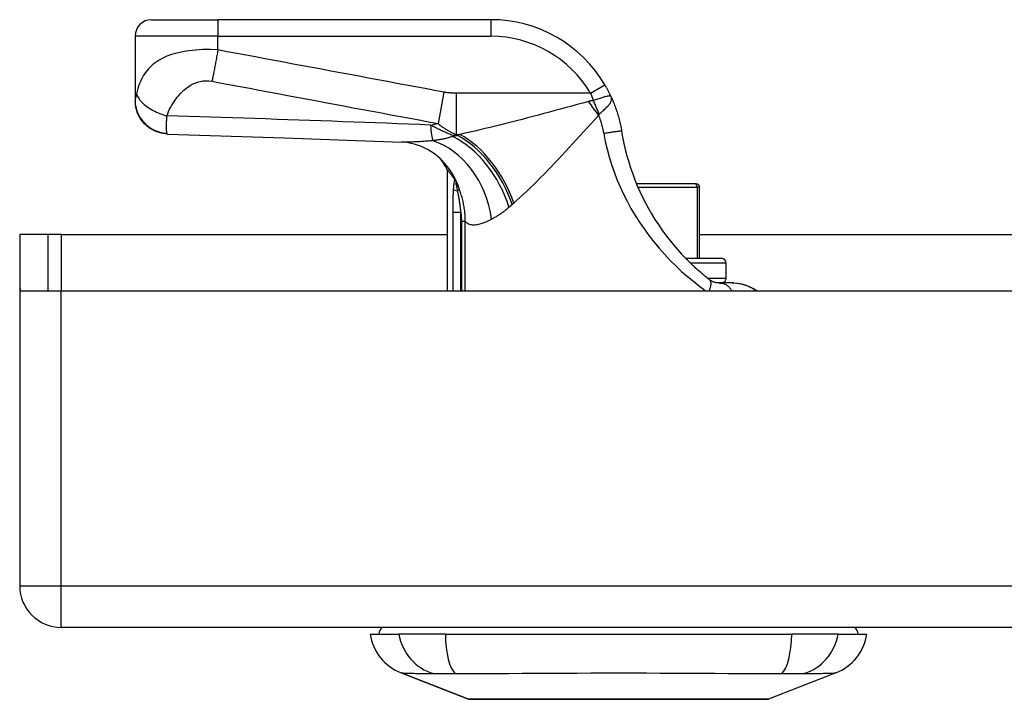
# Model space of a CAD drawing. Header units: inches. Extents: x 12 to 399, y 35 to 188.
# Tile 7 of 193: x 54.16 to 56.5, y 35.42 to 37.04. Entities that reach past the tile are written whole.
import ezdxf

# ---------------------------------------------------------------- set-up
doc = ezdxf.new("R2010")
doc.units = ezdxf.units.IN
doc.header["$MEASUREMENT"] = 0
doc.layers.add('Visible Edges(ANSI)', color=7, linetype='Continuous', lineweight=25)
doc.layers.add('Visible Tangent Edges(ANSI)', color=7, linetype='Continuous', lineweight=25)

msp = doc.modelspace()

# ---------------------------------------------------------------- linework, layer by layer
at = {"layer": 'Visible Edges(ANSI)'}
for p, q in [((54.4721, 37.0355), (54.6296, 37.0355)), ((55.2786, 37.0355), (54.6296, 37.0355)), ((54.4327, 36.9962), (54.4327, 36.8441)), ((54.4327, 36.8441), (54.4327, 36.8429)), ((55.1752, 36.6789), (55.1752, 36.3907)), ((55.1926, 36.6562), (55.1931, 36.6555)), ((55.7653, 36.6455), (55.6251, 36.6455)), ((55.7653, 36.6455), (55.7673, 36.6455)), ((55.7751, 36.4683), (55.7751, 36.6376)), ((54.2263, 36.5247), (54.1583, 36.5247)), ((54.1583, 36.5247), (54.1583, 36.4077)), ((54.2573, 36.5247), (54.2263, 36.5247)), ((54.2263, 36.3907), (54.2263, 36.5247)), ((54.2573, 36.5247), (55.1752, 36.5247)), ((55.7751, 36.5247), (57.2959, 36.5247)), ((55.7417, 36.4683), (55.8264, 36.4683)), ((55.8382, 36.4211), (55.8382, 36.4565)), ((55.8529, 36.4096), (55.822, 36.4096)), ((55.8557, 36.4096), (55.8529, 36.4096)), ((54.1583, 36.4077), (54.1583, 35.6897)), ((54.1598, 36.3907), (54.2573, 36.3907)), ((54.2573, 36.3907), (56.8153, 36.3907)), ((95.8623, 35.5907), (54.2573, 35.5907)), ((54.9918, 35.5749), (55.0598, 35.5749)), ((55.1706, 35.5749), (55.0598, 35.5749)), ((55.1706, 35.5749), (55.9941, 35.5749)), ((56.1048, 35.5749), (55.9941, 35.5749)), ((56.1048, 35.5749), (56.1729, 35.5749)), ((55.2254, 35.4204), (55.0657, 35.4825)), ((56.0989, 35.4825), (55.9392, 35.4204))]:
    msp.add_line(p, q, dxfattribs=at)
at = {"layer": 'Visible Edges(ANSI)', "flags": 128}
for points in [[(55.5648, 36.852), (55.5643, 36.8532), (55.5637, 36.8544), (55.5632, 36.8556), (55.5626, 36.8568), (55.562, 36.858), (55.5614, 36.8592), (55.5608, 36.8604), (55.5602, 36.8616), (55.5596, 36.8629), (55.559, 36.8641), (55.5584, 36.8653), (55.5578, 36.8665), (55.5571, 36.8677), (55.5565, 36.8689), (55.5558, 36.8701), (55.5552, 36.8713), (55.5545, 36.8725), (55.5539, 36.8737), (55.5532, 36.8749), (55.5525, 36.8761), (55.5518, 36.8773), (55.5512, 36.8785), (55.5505, 36.8796), (55.5498, 36.8808)], [(54.5099, 36.7636), (54.4947, 36.7655), (54.4802, 36.7702), (54.4668, 36.7777), (54.4552, 36.7876), (54.4456, 36.7995), (54.4385, 36.8131), (54.4342, 36.8277), (54.4327, 36.8429)], [(55.5648, 36.852), (55.5663, 36.8488), (55.5677, 36.8456), (55.5691, 36.8423), (55.5705, 36.839), (55.5718, 36.8357), (55.5731, 36.8324), (55.5743, 36.8291), (55.5755, 36.8257), (55.5767, 36.8224), (55.5778, 36.819), (55.5789, 36.8156), (55.58, 36.8122), (55.581, 36.8088), (55.5819, 36.8054), (55.5829, 36.802), (55.5838, 36.7986), (55.5846, 36.7951), (55.5855, 36.7917), (55.5862, 36.7882), (55.587, 36.7848), (55.5877, 36.7813), (55.5883, 36.7778), (55.589, 36.7744), (55.5895, 36.7709)], [(54.5099, 36.7636), (54.7879, 36.7549), (55.0661, 36.7447)], [(55.5895, 36.7709), (55.5921, 36.7561), (55.5951, 36.7413), (55.5985, 36.7266), (55.6023, 36.712), (55.6065, 36.6976), (55.6111, 36.6832), (55.616, 36.669), (55.6213, 36.6548), (55.627, 36.6409), (55.6331, 36.6271), (55.6396, 36.6135), (55.6464, 36.6), (55.6535, 36.5868), (55.661, 36.5737), (55.6689, 36.5609), (55.677, 36.5483), (55.6855, 36.5359), (55.6944, 36.5238), (55.7035, 36.5119), (55.7129, 36.5003), (55.7225, 36.4891), (55.7323, 36.4782), (55.7424, 36.4676), (55.7526, 36.4575)], [(55.1703, 36.6929), (55.1584, 36.7052), (55.1445, 36.7165), (55.1294, 36.7262), (55.1141, 36.7337), (55.0995, 36.739), (55.0864, 36.7423), (55.0752, 36.744), (55.0661, 36.7447)], [(55.1752, 36.6789), (55.1752, 36.6789), (55.1753, 36.6787), (55.1755, 36.6785), (55.1757, 36.6783), (55.176, 36.6779), (55.1763, 36.6775), (55.1767, 36.6769), (55.1772, 36.6763), (55.1778, 36.6756), (55.1784, 36.6749), (55.179, 36.674), (55.1797, 36.6731), (55.1805, 36.6721), (55.1813, 36.6711), (55.1822, 36.6699), (55.1832, 36.6687), (55.1841, 36.6674), (55.1852, 36.666), (55.1863, 36.6646), (55.1874, 36.6631), (55.1887, 36.6615), (55.1899, 36.6598), (55.1912, 36.658), (55.1926, 36.6562)], [(55.1931, 36.6555), (55.1933, 36.6552), (55.1934, 36.655), (55.1936, 36.6548), (55.1938, 36.6545), (55.1939, 36.6543), (55.1941, 36.654), (55.1943, 36.6537), (55.1945, 36.6534), (55.1947, 36.653), (55.1949, 36.6527), (55.1951, 36.6523), (55.1953, 36.652), (55.1955, 36.6516), (55.1957, 36.6513), (55.1959, 36.6509), (55.1961, 36.6505), (55.1963, 36.6501), (55.1965, 36.6498), (55.1967, 36.6494), (55.1969, 36.649), (55.1971, 36.6486), (55.1973, 36.6483), (55.1975, 36.6479), (55.1977, 36.6475)], [(55.7977, 36.418), (55.7958, 36.4195), (55.7939, 36.421), (55.792, 36.4225), (55.7901, 36.424), (55.7882, 36.4256), (55.7863, 36.4271), (55.7845, 36.4287), (55.7826, 36.4303), (55.7807, 36.4319), (55.7788, 36.4335), (55.7769, 36.4351), (55.775, 36.4368), (55.7731, 36.4384), (55.7712, 36.4401), (55.7694, 36.4418), (55.7675, 36.4435), (55.7656, 36.4452), (55.7637, 36.4469), (55.7619, 36.4486), (55.76, 36.4504), (55.7581, 36.4521), (55.7563, 36.4539), (55.7544, 36.4557), (55.7526, 36.4575)], [(55.822, 36.4096), (55.8213, 36.4096), (55.8206, 36.4096), (55.8198, 36.4096), (55.819, 36.4097), (55.8182, 36.4098), (55.8173, 36.4098), (55.8163, 36.41), (55.8154, 36.4101), (55.8143, 36.4103), (55.8133, 36.4105), (55.8122, 36.4108), (55.8111, 36.4111), (55.81, 36.4115), (55.8088, 36.4118), (55.8077, 36.4123), (55.8066, 36.4127), (55.8054, 36.4132), (55.8043, 36.4138), (55.8032, 36.4144), (55.8021, 36.415), (55.8009, 36.4157), (55.7999, 36.4164), (55.7988, 36.4172), (55.7977, 36.418)], [(55.8528, 36.4096), (55.8634, 36.409), (55.873, 36.4074), (55.8816, 36.4051), (55.8891, 36.4025), (55.8955, 36.3998), (55.9008, 36.3973), (55.906, 36.3944), (55.9122, 36.3907)], [(55.8557, 36.4096), (55.8656, 36.409), (55.8749, 36.4074), (55.8834, 36.4051), (55.891, 36.4023), (55.8978, 36.3992), (55.9036, 36.3962), (55.9084, 36.3933), (55.9124, 36.3907)], [(55.2272, 35.4201), (55.2276, 35.4201), (55.2289, 35.4201), (55.231, 35.42), (55.234, 35.42), (55.2378, 35.42), (55.2425, 35.42), (55.248, 35.42), (55.2542, 35.42), (55.2612, 35.42), (55.2691, 35.4199), (55.2777, 35.4199), (55.287, 35.4199), (55.2971, 35.4199), (55.3078, 35.4199), (55.3192, 35.4198), (55.3312, 35.4198), (55.3438, 35.4198), (55.357, 35.4199), (55.3707, 35.4199), (55.3849, 35.4199), (55.3996, 35.4199), (55.4148, 35.4199), (55.4305, 35.42), (55.4465, 35.42), (55.4628, 35.42), (55.4794, 35.42), (55.4962, 35.42), (55.5132, 35.42), (55.5303, 35.42), (55.5477, 35.4201), (55.5651, 35.4201), (55.5826, 35.4201), (55.6001, 35.4201), (55.6176, 35.4201), (55.6348, 35.42), (55.6519, 35.42), (55.6689, 35.42), (55.6858, 35.42), (55.7024, 35.42), (55.7187, 35.42), (55.7347, 35.42), (55.7503, 35.4199), (55.7655, 35.4199), (55.7801, 35.4199), (55.7943, 35.4199), (55.808, 35.4199), (55.8212, 35.4198), (55.8338, 35.4198), (55.8457, 35.4198), (55.8571, 35.4199), (55.8677, 35.4199), (55.8777, 35.4199), (55.887, 35.4199), (55.8955, 35.4199), (55.9034, 35.42), (55.9104, 35.42), (55.9167, 35.42), (55.9222, 35.42), (55.9268, 35.42), (55.9306, 35.42), (55.9336, 35.42), (55.9357, 35.4201), (55.937, 35.4201), (55.9374, 35.4201)]]:
    msp.add_lwpolyline(points, dxfattribs=at)
at = {"layer": 'Visible Edges(ANSI)'}
for centre, radius, start, end in [((54.4721, 36.9962), 0.0394, 90, 180), ((55.2786, 36.7206), 0.315, 30.5805, 90), ((55.0016, 36.5861), 0.1969, 28.1462, 37.2505), ((55.7673, 36.6376), 0.00787, 0, 90), ((55.8264, 36.4565), 0.0118, 0, 90), ((55.8264, 36.4211), 0.0118, 283.2615, 0), ((54.2573, 36.4077), 0.099, 180, 189.8877), ((54.2573, 35.6897), 0.099, 180, 270), ((55.0508, 35.567), 0.0394, 143.1301, 168.463), ((56.1138, 35.567), 0.0394, 11.537, 36.8699), ((55.1085, 35.5926), 0.1181, 188.6009, 248.7495), ((56.0561, 35.5926), 0.1181, 291.2505, 351.3991), ((55.2272, 35.425), 0.00492, 248.7495, 269.7912), ((55.9374, 35.425), 0.00492, 270.2088, 291.2505)]:
    msp.add_arc(centre, radius, start, end, dxfattribs=at)
at = {"layer": 'Visible Tangent Edges(ANSI)'}
for p, q in [((54.6296, 37.0355), (54.6296, 36.9962)), ((55.2786, 37.0355), (55.2786, 36.9962)), ((54.6296, 36.9962), (54.4327, 36.9962)), ((54.6296, 36.9636), (54.6296, 36.9962)), ((54.6296, 36.9962), (55.2786, 36.9962)), ((55.5159, 36.8608), (55.5498, 36.8808)), ((55.1672, 36.8632), (55.1532, 36.7887)), ((55.5159, 36.8608), (55.1962, 36.8608)), ((55.1962, 36.8608), (55.1962, 36.7628)), ((55.188, 36.7603), (55.188, 36.7578)), ((55.1995, 36.7603), (55.188, 36.7603)), ((55.1962, 36.7628), (55.2053, 36.7628)), ((55.2045, 36.6308), (55.1997, 36.629)), ((55.6285, 36.6376), (55.7691, 36.6376)), ((55.7751, 36.6376), (55.7691, 36.6376)), ((55.7691, 36.6376), (55.7691, 36.4683)), ((55.1883, 36.5781), (55.2073, 36.5781)), ((55.1883, 36.5781), (55.1883, 36.3907)), ((55.2073, 36.3907), (55.2073, 36.5781)), ((55.218, 36.5556), (55.2087, 36.5556)), ((55.2087, 36.5556), (55.2087, 36.3907)), ((55.218, 36.3907), (55.218, 36.5556)), ((54.2573, 36.5247), (54.2573, 36.3907)), ((55.8382, 36.4565), (55.7536, 36.4565)), ((55.7938, 36.4211), (55.8382, 36.4211)), ((54.2573, 35.6897), (54.2573, 36.3907)), ((54.1583, 35.6897), (54.2573, 35.6897)), ((54.2573, 35.5907), (54.2573, 35.6897)), ((54.2573, 35.6897), (95.8623, 35.6897)), ((55.0657, 35.4825), (55.2254, 35.4204))]:
    msp.add_line(p, q, dxfattribs=at)
at = {"layer": 'Visible Tangent Edges(ANSI)', "flags": 128}
for points in [[(54.6296, 36.9636), (54.6115, 36.9645), (54.5937, 36.9644), (54.5765, 36.9635), (54.5603, 36.9617), (54.5453, 36.9593), (54.5317, 36.9562), (54.5195, 36.9526), (54.5086, 36.9486), (54.4988, 36.9442), (54.4902, 36.9395), (54.4826, 36.9346), (54.4759, 36.9295), (54.4699, 36.9242), (54.4646, 36.9188), (54.4599, 36.9132), (54.4558, 36.9076), (54.4521, 36.9018), (54.4488, 36.8959), (54.446, 36.89), (54.4434, 36.884), (54.4412, 36.8779), (54.4392, 36.8718), (54.4375, 36.8656), (54.4361, 36.8595)], [(54.6296, 36.9636), (54.629, 36.9603), (54.6284, 36.957), (54.6278, 36.9537), (54.6272, 36.9503), (54.6266, 36.947), (54.626, 36.9436), (54.6254, 36.9403), (54.6248, 36.937), (54.6242, 36.9337), (54.6236, 36.9304), (54.623, 36.9272), (54.6224, 36.924), (54.6218, 36.9208), (54.6212, 36.9177), (54.6206, 36.9146), (54.62, 36.9115), (54.6195, 36.9085), (54.6189, 36.9056), (54.6183, 36.9027), (54.6178, 36.8998), (54.6172, 36.8971), (54.6167, 36.8944), (54.6162, 36.8917), (54.6156, 36.8892)], [(55.1672, 36.8632), (55.1447, 36.8674), (55.1222, 36.8716), (55.0998, 36.8758), (55.0775, 36.88), (55.0551, 36.8842), (55.0327, 36.8883), (55.0103, 36.8925), (54.9879, 36.8967), (54.9655, 36.9009), (54.9431, 36.9051), (54.9207, 36.9093), (54.8983, 36.9135), (54.8759, 36.9176), (54.8535, 36.9218), (54.8311, 36.926), (54.8087, 36.9302), (54.7863, 36.9344), (54.7639, 36.9386), (54.7415, 36.9428), (54.7192, 36.9469), (54.6968, 36.9511), (54.6743, 36.9553), (54.6519, 36.9595), (54.6296, 36.9636)], [(54.5083, 36.8068), (54.5102, 36.8121), (54.5124, 36.8174), (54.5148, 36.8225), (54.5174, 36.8276), (54.5201, 36.8325), (54.5231, 36.8373), (54.5262, 36.8421), (54.5295, 36.8467), (54.533, 36.8512), (54.5367, 36.8556), (54.5405, 36.8599), (54.5446, 36.8641), (54.5489, 36.8681), (54.5535, 36.8719), (54.5583, 36.8755), (54.5634, 36.8789), (54.5688, 36.882), (54.5746, 36.8848), (54.5808, 36.8871), (54.5873, 36.8889), (54.5941, 36.89), (54.6012, 36.8905), (54.6084, 36.8902), (54.6156, 36.8892)], [(54.6156, 36.8892), (54.638, 36.885), (54.6604, 36.8808), (54.6828, 36.8766), (54.7052, 36.8724), (54.7276, 36.8682), (54.75, 36.864), (54.7724, 36.8598), (54.7948, 36.8557), (54.8172, 36.8515), (54.8396, 36.8473), (54.862, 36.8431), (54.8844, 36.8389), (54.9068, 36.8347), (54.9292, 36.8305), (54.9516, 36.8264), (54.9739, 36.8222), (54.9963, 36.818), (55.0187, 36.8138), (55.0411, 36.8096), (55.0635, 36.8054), (55.0859, 36.8012), (55.1083, 36.7971), (55.1308, 36.7929), (55.1532, 36.7887)], [(54.4361, 36.8595), (54.4359, 36.8586), (54.4357, 36.8578), (54.4356, 36.8569), (54.4354, 36.8561), (54.4352, 36.8553), (54.435, 36.8546), (54.4348, 36.8538), (54.4346, 36.8531), (54.4345, 36.8524), (54.4343, 36.8517), (54.4341, 36.851), (54.4339, 36.8503), (54.4337, 36.8496), (54.4336, 36.8489), (54.4334, 36.8483), (54.4333, 36.8477), (54.4332, 36.8471), (54.433, 36.8466), (54.4329, 36.8461), (54.4329, 36.8456), (54.4328, 36.8452), (54.4327, 36.8448), (54.4327, 36.8444), (54.4327, 36.8441)], [(54.4361, 36.8595), (54.4369, 36.8572), (54.4379, 36.8547), (54.4391, 36.8523), (54.4406, 36.8497), (54.4423, 36.8472), (54.4442, 36.8446), (54.4464, 36.842), (54.4488, 36.8394), (54.4515, 36.8368), (54.4544, 36.8342), (54.4575, 36.8317), (54.4607, 36.8292), (54.4642, 36.8267), (54.4678, 36.8244), (54.4716, 36.8221), (54.4754, 36.82), (54.4794, 36.8179), (54.4835, 36.8159), (54.4876, 36.8141), (54.4917, 36.8124), (54.4959, 36.8108), (54.5001, 36.8093), (54.5042, 36.808), (54.5083, 36.8068)], [(55.1962, 36.8608), (55.195, 36.8608), (55.1938, 36.8608), (55.1926, 36.8608), (55.1913, 36.8609), (55.1901, 36.8609), (55.1889, 36.8609), (55.1877, 36.861), (55.1865, 36.861), (55.1853, 36.8611), (55.1841, 36.8612), (55.1829, 36.8613), (55.1817, 36.8613), (55.1805, 36.8614), (55.1793, 36.8616), (55.178, 36.8617), (55.1768, 36.8618), (55.1756, 36.8619), (55.1744, 36.8621), (55.1732, 36.8622), (55.172, 36.8624), (55.1708, 36.8626), (55.1696, 36.8628), (55.1684, 36.863), (55.1672, 36.8632)], [(55.5159, 36.8608), (55.5162, 36.8601), (55.5164, 36.8594), (55.5167, 36.8587), (55.517, 36.858), (55.5173, 36.8573), (55.5175, 36.8565), (55.5178, 36.8558), (55.5181, 36.8551), (55.5184, 36.8544), (55.5186, 36.8537), (55.5189, 36.853), (55.5192, 36.8523), (55.5194, 36.8515), (55.5197, 36.8508), (55.52, 36.8501), (55.5202, 36.8494), (55.5205, 36.8487), (55.5207, 36.8479), (55.521, 36.8472), (55.5213, 36.8465), (55.5215, 36.8458), (55.5218, 36.845), (55.522, 36.8443), (55.5223, 36.8436)], [(55.5648, 36.852), (55.5644, 36.8528), (55.5638, 36.8534), (55.5631, 36.8538), (55.5623, 36.8541), (55.5613, 36.8542), (55.5603, 36.8542), (55.559, 36.8541), (55.5577, 36.8539), (55.5562, 36.8536), (55.5546, 36.8533), (55.5528, 36.8529), (55.5509, 36.8524), (55.5489, 36.8518), (55.5469, 36.8512), (55.5447, 36.8506), (55.5424, 36.8499), (55.5401, 36.8492), (55.5376, 36.8484), (55.5352, 36.8476), (55.5327, 36.8468), (55.5301, 36.846), (55.5275, 36.8452), (55.5249, 36.8444), (55.5223, 36.8436)], [(54.4327, 36.8441), (54.4328, 36.8396), (54.4333, 36.835), (54.434, 36.8304), (54.435, 36.8257), (54.4363, 36.821), (54.438, 36.8163), (54.44, 36.8116), (54.4423, 36.8071), (54.445, 36.8026), (54.448, 36.7983), (54.4512, 36.7942), (54.4548, 36.7903), (54.4586, 36.7866), (54.4626, 36.7832), (54.4668, 36.78), (54.4712, 36.7772), (54.4758, 36.7746), (54.4804, 36.7724), (54.4851, 36.7704), (54.4899, 36.7688), (54.4946, 36.7675), (54.4994, 36.7665), (54.504, 36.7658), (54.5087, 36.7654)], [(55.5108, 36.8411), (55.4975, 36.8374), (55.4843, 36.8338), (55.471, 36.8302), (55.4577, 36.8266), (55.4445, 36.823), (55.4312, 36.8194), (55.418, 36.8158), (55.4049, 36.8123), (55.3918, 36.8088), (55.3788, 36.8054), (55.3658, 36.8019), (55.3529, 36.7986), (55.34, 36.7952), (55.3273, 36.792), (55.3146, 36.7887), (55.3021, 36.7856), (55.2896, 36.7825), (55.2772, 36.7794), (55.2649, 36.7765), (55.2527, 36.7736), (55.2406, 36.7707), (55.2287, 36.768), (55.2169, 36.7654), (55.2053, 36.7628)], [(55.5223, 36.8436), (55.5218, 36.8435), (55.5213, 36.8434), (55.5208, 36.8433), (55.5203, 36.8432), (55.5198, 36.8432), (55.5193, 36.8431), (55.5188, 36.843), (55.5183, 36.8429), (55.5178, 36.8428), (55.5173, 36.8427), (55.5169, 36.8426), (55.5164, 36.8425), (55.5159, 36.8423), (55.5154, 36.8422), (55.515, 36.8421), (55.5145, 36.842), (55.514, 36.8419), (55.5136, 36.8418), (55.5131, 36.8417), (55.5126, 36.8416), (55.5122, 36.8414), (55.5117, 36.8413), (55.5113, 36.8412), (55.5108, 36.8411)], [(55.5363, 36.8112), (55.5385, 36.8131), (55.5407, 36.815), (55.5429, 36.8168), (55.545, 36.8187), (55.5471, 36.8206), (55.5491, 36.8225), (55.5511, 36.8243), (55.553, 36.8261), (55.5548, 36.828), (55.5565, 36.8297), (55.5581, 36.8315), (55.5595, 36.8333), (55.5609, 36.835), (55.5621, 36.8367), (55.5631, 36.8383), (55.564, 36.8399), (55.5648, 36.8415), (55.5653, 36.8431), (55.5657, 36.8446), (55.5659, 36.8461), (55.566, 36.8476), (55.5658, 36.8491), (55.5654, 36.8506), (55.5648, 36.852)], [(54.5087, 36.7654), (54.5085, 36.7661), (54.5083, 36.7669), (54.5081, 36.7678), (54.508, 36.7688), (54.5079, 36.7699), (54.5078, 36.7712), (54.5077, 36.7725), (54.5076, 36.774), (54.5075, 36.7755), (54.5075, 36.7772), (54.5075, 36.779), (54.5074, 36.7809), (54.5075, 36.7828), (54.5075, 36.7846), (54.5075, 36.7865), (54.5076, 36.7884), (54.5076, 36.7904), (54.5077, 36.7925), (54.5078, 36.7947), (54.5079, 36.797), (54.508, 36.7993), (54.5081, 36.8017), (54.5082, 36.8042), (54.5083, 36.8068)], [(55.1355, 36.7851), (55.1094, 36.7861), (55.0832, 36.7872), (55.0571, 36.7882), (55.0309, 36.7892), (55.0048, 36.7902), (54.9787, 36.7912), (54.9525, 36.7922), (54.9264, 36.7931), (54.9002, 36.7941), (54.8741, 36.795), (54.848, 36.7959), (54.8218, 36.7969), (54.7957, 36.7978), (54.7696, 36.7986), (54.7434, 36.7995), (54.7173, 36.8004), (54.6912, 36.8012), (54.665, 36.8021), (54.6389, 36.8029), (54.6128, 36.8037), (54.5867, 36.8045), (54.5605, 36.8053), (54.5344, 36.8061), (54.5083, 36.8068)], [(55.3331, 36.5996), (55.3408, 36.6063), (55.3486, 36.6134), (55.3565, 36.6207), (55.3644, 36.6282), (55.3725, 36.6359), (55.3806, 36.6439), (55.3888, 36.652), (55.3971, 36.6602), (55.4054, 36.6687), (55.4137, 36.6773), (55.4222, 36.686), (55.4306, 36.6949), (55.4392, 36.7039), (55.4478, 36.713), (55.4564, 36.7222), (55.465, 36.7315), (55.4737, 36.7409), (55.4824, 36.7504), (55.4912, 36.7599), (55.5, 36.7695), (55.5087, 36.7791), (55.5175, 36.7888), (55.5263, 36.7985), (55.5351, 36.8082)], [(55.5351, 36.8082), (55.5351, 36.8084), (55.5351, 36.8086), (55.5352, 36.8087), (55.5352, 36.8089), (55.5352, 36.8091), (55.5353, 36.8092), (55.5353, 36.8094), (55.5354, 36.8095), (55.5354, 36.8097), (55.5355, 36.8098), (55.5355, 36.8099), (55.5356, 36.8101), (55.5356, 36.8102), (55.5357, 36.8103), (55.5357, 36.8104), (55.5358, 36.8105), (55.5359, 36.8106), (55.5359, 36.8107), (55.536, 36.8108), (55.5361, 36.8109), (55.5361, 36.811), (55.5362, 36.8111), (55.5363, 36.8111), (55.5363, 36.8112)], [(55.5351, 36.8082), (55.5357, 36.8065), (55.5364, 36.8047), (55.537, 36.8029), (55.5376, 36.8011), (55.5382, 36.7993), (55.5388, 36.7975), (55.5394, 36.7957), (55.5399, 36.7939), (55.5405, 36.7921), (55.541, 36.7903), (55.5415, 36.7885), (55.5421, 36.7866), (55.5425, 36.7848), (55.543, 36.783), (55.5435, 36.7812), (55.5439, 36.7793), (55.5444, 36.7775), (55.5448, 36.7757), (55.5452, 36.7738), (55.5456, 36.772), (55.546, 36.7701), (55.5464, 36.7683), (55.5467, 36.7665), (55.5471, 36.7646)], [(55.188, 36.7603), (55.1857, 36.7612), (55.1834, 36.7622), (55.181, 36.7631), (55.1787, 36.7641), (55.1765, 36.7651), (55.1742, 36.766), (55.1719, 36.767), (55.1697, 36.768), (55.1675, 36.7691), (55.1653, 36.7701), (55.1631, 36.7711), (55.1609, 36.7722), (55.1587, 36.7732), (55.1565, 36.7743), (55.1544, 36.7753), (55.1522, 36.7764), (55.1501, 36.7774), (55.148, 36.7785), (55.1459, 36.7796), (55.1438, 36.7807), (55.1417, 36.7818), (55.1396, 36.7829), (55.1376, 36.784), (55.1355, 36.7851)], [(55.1532, 36.7887), (55.155, 36.7872), (55.1568, 36.7857), (55.1586, 36.7843), (55.1604, 36.7829), (55.1622, 36.7816), (55.164, 36.7803), (55.1658, 36.779), (55.1676, 36.7778), (55.1694, 36.7766), (55.1712, 36.7755), (55.173, 36.7744), (55.1748, 36.7733), (55.1765, 36.7723), (55.1783, 36.7713), (55.1801, 36.7703), (55.1819, 36.7694), (55.1837, 36.7685), (55.1855, 36.7676), (55.1872, 36.7667), (55.189, 36.7659), (55.1908, 36.7651), (55.1926, 36.7643), (55.1944, 36.7636), (55.1962, 36.7628)], [(54.5099, 36.7636), (54.5098, 36.7636), (54.5098, 36.7636), (54.5097, 36.7636), (54.5097, 36.7636), (54.5096, 36.7637), (54.5096, 36.7637), (54.5095, 36.7637), (54.5095, 36.7638), (54.5094, 36.7638), (54.5094, 36.7639), (54.5093, 36.764), (54.5093, 36.764), (54.5092, 36.7641), (54.5092, 36.7642), (54.5091, 36.7643), (54.5091, 36.7644), (54.509, 36.7645), (54.509, 36.7646), (54.5089, 36.7647), (54.5089, 36.7648), (54.5088, 36.765), (54.5088, 36.7651), (54.5087, 36.7652), (54.5087, 36.7654)], [(55.1995, 36.7603), (55.199, 36.7602), (55.1985, 36.7601), (55.198, 36.76), (55.1976, 36.7599), (55.1971, 36.7598), (55.1966, 36.7597), (55.1961, 36.7596), (55.1956, 36.7595), (55.1952, 36.7594), (55.1947, 36.7593), (55.1942, 36.7592), (55.1937, 36.759), (55.1932, 36.7589), (55.1928, 36.7588), (55.1923, 36.7587), (55.1918, 36.7586), (55.1913, 36.7585), (55.1909, 36.7584), (55.1904, 36.7583), (55.1899, 36.7582), (55.1894, 36.7581), (55.189, 36.758), (55.1885, 36.7579), (55.188, 36.7578)], [(55.2053, 36.7628), (55.2051, 36.7627), (55.2048, 36.7626), (55.2046, 36.7625), (55.2043, 36.7624), (55.2041, 36.7623), (55.2039, 36.7622), (55.2036, 36.7621), (55.2034, 36.762), (55.2031, 36.7619), (55.2029, 36.7618), (55.2026, 36.7617), (55.2024, 36.7616), (55.2021, 36.7615), (55.2019, 36.7613), (55.2017, 36.7612), (55.2014, 36.7611), (55.2012, 36.761), (55.2009, 36.7609), (55.2007, 36.7608), (55.2004, 36.7607), (55.2002, 36.7606), (55.2, 36.7605), (55.1997, 36.7604), (55.1995, 36.7603)], [(55.5895, 36.7709), (55.5895, 36.7709), (55.5892, 36.7709), (55.5888, 36.7709), (55.5882, 36.7708), (55.5875, 36.7707), (55.5865, 36.7706), (55.5853, 36.7705), (55.584, 36.7703), (55.5825, 36.7701), (55.5807, 36.7698), (55.5789, 36.7696), (55.5768, 36.7693), (55.5746, 36.7689), (55.5723, 36.7686), (55.5699, 36.7682), (55.5674, 36.7678), (55.5649, 36.7674), (55.5623, 36.767), (55.5597, 36.7666), (55.5571, 36.7662), (55.5545, 36.7658), (55.552, 36.7654), (55.5495, 36.765), (55.5471, 36.7646)], [(55.5471, 36.7646), (55.5507, 36.7461), (55.555, 36.7278), (55.56, 36.7095), (55.5655, 36.6914), (55.5717, 36.6735), (55.5785, 36.6558), (55.586, 36.6382), (55.594, 36.6209), (55.6026, 36.6038), (55.6118, 36.587), (55.6216, 36.5704), (55.632, 36.5541), (55.6429, 36.5382), (55.6543, 36.5225), (55.6662, 36.5073), (55.6786, 36.4924), (55.6915, 36.478), (55.7047, 36.4639), (55.7184, 36.4504), (55.7323, 36.4373), (55.7465, 36.4248), (55.761, 36.4128), (55.7755, 36.4015), (55.7901, 36.3907)], [(55.1405, 36.7478), (55.137, 36.7475), (55.1336, 36.7472), (55.1302, 36.7469), (55.1268, 36.7466), (55.1234, 36.7464), (55.1201, 36.7461), (55.1168, 36.7459), (55.1135, 36.7457), (55.1103, 36.7455), (55.1071, 36.7453), (55.1039, 36.7451), (55.1008, 36.745), (55.0977, 36.7449), (55.0946, 36.7448), (55.0916, 36.7447), (55.0886, 36.7446), (55.0857, 36.7445), (55.0827, 36.7445), (55.0799, 36.7445), (55.077, 36.7445), (55.0742, 36.7445), (55.0715, 36.7446), (55.0688, 36.7446), (55.0661, 36.7447)], [(55.188, 36.7578), (55.1862, 36.7573), (55.1844, 36.7567), (55.1825, 36.7562), (55.1807, 36.7556), (55.1788, 36.7551), (55.1769, 36.7546), (55.175, 36.7541), (55.173, 36.7537), (55.1711, 36.7532), (55.1691, 36.7527), (55.1672, 36.7523), (55.1652, 36.7519), (55.1632, 36.7515), (55.1612, 36.7511), (55.1592, 36.7507), (55.1571, 36.7503), (55.1551, 36.75), (55.153, 36.7496), (55.151, 36.7493), (55.1489, 36.749), (55.1468, 36.7487), (55.1447, 36.7484), (55.1426, 36.7481), (55.1405, 36.7478)], [(55.1931, 36.6555), (55.1928, 36.6549), (55.1925, 36.6542), (55.1923, 36.6534), (55.192, 36.6527), (55.1918, 36.6518), (55.1915, 36.6509), (55.1913, 36.65), (55.1912, 36.6491), (55.191, 36.6481), (55.1908, 36.6471), (55.1907, 36.6461), (55.1905, 36.6451), (55.1904, 36.6441), (55.1902, 36.643), (55.1901, 36.642), (55.19, 36.6409), (55.1899, 36.6398), (55.1898, 36.6387), (55.1897, 36.6376), (55.1896, 36.6365), (55.1895, 36.6354), (55.1894, 36.6343), (55.1894, 36.6332), (55.1893, 36.6321)], [(55.1997, 36.629), (55.1994, 36.6304), (55.1991, 36.6317), (55.1988, 36.6331), (55.1986, 36.6344), (55.1983, 36.6358), (55.198, 36.6371), (55.1978, 36.6383), (55.1975, 36.6396), (55.1973, 36.6408), (55.197, 36.642), (55.1968, 36.6431), (55.1966, 36.6441), (55.1965, 36.6452), (55.1963, 36.6461), (55.1962, 36.6469), (55.1962, 36.6477), (55.1962, 36.6483), (55.1962, 36.6487), (55.1963, 36.649), (55.1965, 36.649), (55.1967, 36.6489), (55.197, 36.6486), (55.1973, 36.6481), (55.1977, 36.6475)], [(55.2045, 36.6308), (55.2043, 36.6315), (55.204, 36.6322), (55.2038, 36.6329), (55.2035, 36.6336), (55.2032, 36.6343), (55.203, 36.635), (55.2027, 36.6357), (55.2024, 36.6364), (55.2021, 36.6371), (55.2019, 36.6378), (55.2016, 36.6385), (55.2013, 36.6392), (55.201, 36.6399), (55.2007, 36.6406), (55.2004, 36.6413), (55.2001, 36.642), (55.1998, 36.6427), (55.1995, 36.6434), (55.1992, 36.6441), (55.1989, 36.6447), (55.1986, 36.6454), (55.1983, 36.6461), (55.198, 36.6468), (55.1977, 36.6475)], [(55.1893, 36.6321), (55.1892, 36.6299), (55.1891, 36.6277), (55.189, 36.6255), (55.1889, 36.6232), (55.1888, 36.621), (55.1887, 36.6187), (55.1887, 36.6165), (55.1886, 36.6142), (55.1886, 36.612), (55.1885, 36.6097), (55.1885, 36.6074), (55.1884, 36.6052), (55.1884, 36.6029), (55.1884, 36.6007), (55.1884, 36.5984), (55.1884, 36.5961), (55.1884, 36.5939), (55.1883, 36.5916), (55.1883, 36.5894), (55.1883, 36.5871), (55.1883, 36.5848), (55.1883, 36.5826), (55.1883, 36.5803), (55.1883, 36.5781)], [(55.2073, 36.5781), (55.2072, 36.5803), (55.207, 36.5825), (55.2067, 36.5848), (55.2065, 36.587), (55.2063, 36.5892), (55.206, 36.5914), (55.2057, 36.5936), (55.2055, 36.5957), (55.2052, 36.5979), (55.2049, 36.6001), (55.2045, 36.6022), (55.2042, 36.6044), (55.2039, 36.6065), (55.2035, 36.6086), (55.2032, 36.6107), (55.2028, 36.6128), (55.2024, 36.6149), (55.202, 36.617), (55.2017, 36.619), (55.2013, 36.6211), (55.2009, 36.6231), (55.2005, 36.6251), (55.2001, 36.627), (55.1997, 36.629)], [(55.218, 36.5556), (55.218, 36.5588), (55.2179, 36.562), (55.2178, 36.5652), (55.2176, 36.5684), (55.2174, 36.5716), (55.2172, 36.5748), (55.2169, 36.578), (55.2165, 36.5812), (55.2161, 36.5844), (55.2156, 36.5876), (55.2151, 36.5907), (55.2146, 36.5939), (55.214, 36.597), (55.2133, 36.6001), (55.2126, 36.6033), (55.2119, 36.6064), (55.2111, 36.6095), (55.2103, 36.6125), (55.2094, 36.6156), (55.2085, 36.6187), (55.2076, 36.6217), (55.2066, 36.6248), (55.2056, 36.6278), (55.2045, 36.6308)], [(55.3217, 36.5896), (55.322, 36.5899), (55.3223, 36.5902), (55.3226, 36.5904), (55.3229, 36.5907), (55.3233, 36.591), (55.3236, 36.5912), (55.3239, 36.5915), (55.3242, 36.5918), (55.3245, 36.5921), (55.3248, 36.5923), (55.3251, 36.5926), (55.3255, 36.5929), (55.3258, 36.5931), (55.3261, 36.5934), (55.3264, 36.5937), (55.3267, 36.594), (55.327, 36.5942), (55.3273, 36.5945), (55.3277, 36.5948), (55.328, 36.5951), (55.3283, 36.5953), (55.3286, 36.5956), (55.3289, 36.5959), (55.3292, 36.5962)], [(55.3292, 36.5962), (55.3294, 36.5963), (55.3296, 36.5965), (55.3297, 36.5966), (55.3299, 36.5967), (55.3301, 36.5969), (55.3302, 36.597), (55.3304, 36.5972), (55.3305, 36.5973), (55.3307, 36.5974), (55.3309, 36.5976), (55.331, 36.5977), (55.3312, 36.5979), (55.3313, 36.598), (55.3315, 36.5982), (55.3317, 36.5983), (55.3318, 36.5984), (55.332, 36.5986), (55.3321, 36.5987), (55.3323, 36.5989), (55.3325, 36.599), (55.3326, 36.5991), (55.3328, 36.5993), (55.333, 36.5994), (55.3331, 36.5996)], [(55.2073, 36.5781), (55.2074, 36.5771), (55.2075, 36.5762), (55.2076, 36.5753), (55.2077, 36.5743), (55.2078, 36.5734), (55.2079, 36.5725), (55.208, 36.5715), (55.2081, 36.5706), (55.2081, 36.5697), (55.2082, 36.5687), (55.2083, 36.5678), (55.2083, 36.5669), (55.2084, 36.5659), (55.2084, 36.565), (55.2085, 36.564), (55.2085, 36.5631), (55.2085, 36.5622), (55.2086, 36.5612), (55.2086, 36.5603), (55.2086, 36.5594), (55.2086, 36.5584), (55.2087, 36.5575), (55.2087, 36.5566), (55.2087, 36.5556)], [(55.2804, 36.5614), (55.282, 36.5623), (55.2836, 36.5631), (55.2852, 36.564), (55.2869, 36.565), (55.2885, 36.5659), (55.2902, 36.5669), (55.2919, 36.5679), (55.2936, 36.569), (55.2953, 36.57), (55.297, 36.5711), (55.2987, 36.5723), (55.3004, 36.5734), (55.3022, 36.5746), (55.3039, 36.5758), (55.3056, 36.5771), (55.3074, 36.5783), (55.3092, 36.5796), (55.3109, 36.581), (55.3127, 36.5823), (55.3145, 36.5837), (55.3163, 36.5852), (55.3181, 36.5866), (55.3199, 36.5881), (55.3217, 36.5896)], [(55.218, 36.5556), (55.2198, 36.5541), (55.2216, 36.5527), (55.2235, 36.5515), (55.2255, 36.5505), (55.2276, 36.5497), (55.2298, 36.549), (55.232, 36.5485), (55.2343, 36.5482), (55.2367, 36.548), (55.2392, 36.548), (55.2417, 36.5481), (55.2443, 36.5484), (55.2469, 36.5488), (55.2497, 36.5494), (55.2525, 36.55), (55.2553, 36.5508), (55.2583, 36.5518), (55.2612, 36.5528), (55.2643, 36.554), (55.2674, 36.5553), (55.2706, 36.5567), (55.2738, 36.5582), (55.2771, 36.5598), (55.2804, 36.5614)], [(55.7977, 36.418), (55.7983, 36.4174), (55.7989, 36.4169), (55.7994, 36.4162), (55.7999, 36.4155), (55.8003, 36.4147), (55.8007, 36.4139), (55.801, 36.4129), (55.8012, 36.412), (55.8014, 36.4109), (55.8016, 36.4098), (55.8016, 36.4087), (55.8017, 36.4075), (55.8016, 36.4062), (55.8015, 36.4049), (55.8013, 36.4036), (55.8011, 36.4022), (55.8008, 36.4009), (55.8004, 36.3994), (55.8, 36.398), (55.7995, 36.3965), (55.799, 36.3951), (55.7984, 36.3936), (55.7978, 36.3921), (55.7971, 36.3907)], [(55.822, 36.4096), (55.8234, 36.4095), (55.8248, 36.4094), (55.8262, 36.4093), (55.8277, 36.4091), (55.8291, 36.4088), (55.8305, 36.4085), (55.8319, 36.4081), (55.8334, 36.4076), (55.8348, 36.407), (55.8361, 36.4064), (55.8375, 36.4057), (55.8388, 36.405), (55.8402, 36.4041), (55.8414, 36.4032), (55.8427, 36.4022), (55.8439, 36.4012), (55.845, 36.4001), (55.8461, 36.3989), (55.8471, 36.3976), (55.8481, 36.3964), (55.8491, 36.395), (55.8499, 36.3936), (55.8507, 36.3922), (55.8515, 36.3907)], [(55.0657, 35.4825), (55.0659, 35.4825), (55.0663, 35.4825), (55.067, 35.4825), (55.0679, 35.4824), (55.0691, 35.4824), (55.0706, 35.4823), (55.0724, 35.4823), (55.0744, 35.4822), (55.0767, 35.4821), (55.0792, 35.482), (55.082, 35.4819), (55.0851, 35.4819), (55.0884, 35.4818), (55.0919, 35.4817), (55.0957, 35.4816), (55.0997, 35.4815), (55.104, 35.4814), (55.1085, 35.4814), (55.1132, 35.4813), (55.1181, 35.4813), (55.1232, 35.4812), (55.1286, 35.4812), (55.1342, 35.4811), (55.1424, 35.481)], [(55.1424, 35.481), (55.1437, 35.481), (55.1452, 35.481), (55.1467, 35.481), (55.1483, 35.4811), (55.1499, 35.4811), (55.1517, 35.4811), (55.1535, 35.4811), (55.1553, 35.4811), (55.1573, 35.4811), (55.1593, 35.4811), (55.1614, 35.4811), (55.1635, 35.4811), (55.1657, 35.4811), (55.168, 35.4811), (55.1703, 35.4811), (55.1727, 35.4811), (55.1752, 35.4811), (55.1777, 35.4811), (55.1802, 35.4811), (55.1828, 35.4811), (55.1855, 35.481), (55.1882, 35.481), (55.1909, 35.481), (55.1937, 35.481)], [(55.1937, 35.481), (55.2273, 35.4812), (55.2583, 35.4813), (55.2897, 35.4814), (55.3215, 35.4815), (55.3535, 35.4817), (55.3858, 35.4819), (55.4182, 35.482), (55.4508, 35.4822), (55.4836, 35.4823), (55.5165, 35.4824), (55.5495, 35.4825), (55.5825, 35.4825), (55.6155, 35.4825), (55.6485, 35.4824), (55.6814, 35.4823), (55.7142, 35.4822), (55.7468, 35.482), (55.7792, 35.4819), (55.8114, 35.4817), (55.8433, 35.4815), (55.875, 35.4814), (55.9063, 35.4813), (55.9373, 35.4812), (55.9709, 35.481)], [(55.9709, 35.481), (55.9737, 35.481), (55.9764, 35.481), (55.9791, 35.481), (55.9817, 35.4811), (55.9843, 35.4811), (55.9869, 35.4811), (55.9894, 35.4811), (55.9918, 35.4811), (55.9942, 35.4811), (55.9965, 35.4811), (55.9988, 35.4811), (56.001, 35.4811), (56.0032, 35.4811), (56.0052, 35.4811), (56.0073, 35.4811), (56.0092, 35.4811), (56.0111, 35.4811), (56.0129, 35.4811), (56.0147, 35.4811), (56.0163, 35.4811), (56.0179, 35.481), (56.0194, 35.481), (56.0209, 35.481), (56.0223, 35.481)], [(56.0223, 35.481), (56.0305, 35.4811), (56.036, 35.4812), (56.0414, 35.4812), (56.0465, 35.4813), (56.0515, 35.4813), (56.0562, 35.4814), (56.0607, 35.4814), (56.0649, 35.4815), (56.0689, 35.4816), (56.0727, 35.4817), (56.0763, 35.4818), (56.0796, 35.4819), (56.0826, 35.4819), (56.0854, 35.482), (56.0879, 35.4821), (56.0902, 35.4822), (56.0922, 35.4823), (56.094, 35.4823), (56.0955, 35.4824), (56.0967, 35.4824), (56.0977, 35.4825), (56.0983, 35.4825), (56.0988, 35.4825), (56.0989, 35.4825)], [(55.3077, 35.42), (55.3012, 35.42), (55.295, 35.4201), (55.289, 35.4201), (55.2833, 35.4201), (55.2778, 35.4201), (55.2725, 35.4201), (55.2675, 35.4202), (55.2628, 35.4202), (55.2584, 35.4202), (55.2542, 35.4202), (55.2503, 35.4202), (55.2466, 35.4203), (55.2433, 35.4203), (55.2402, 35.4203), (55.2374, 35.4203), (55.2349, 35.4203), (55.2327, 35.4203), (55.2308, 35.4204), (55.2291, 35.4204), (55.2278, 35.4204), (55.2268, 35.4204), (55.226, 35.4204), (55.2256, 35.4204), (55.2254, 35.4204)], [(55.3548, 35.42), (55.3526, 35.42), (55.3505, 35.42), (55.3484, 35.42), (55.3463, 35.42), (55.3443, 35.42), (55.3422, 35.42), (55.3402, 35.42), (55.3381, 35.42), (55.3361, 35.42), (55.3341, 35.42), (55.3322, 35.42), (55.3302, 35.42), (55.3282, 35.42), (55.3263, 35.42), (55.3244, 35.42), (55.3225, 35.42), (55.3206, 35.42), (55.3187, 35.42), (55.3168, 35.42), (55.315, 35.42), (55.3131, 35.42), (55.3113, 35.42), (55.3095, 35.42), (55.3077, 35.42)], [(55.8099, 35.42), (55.7937, 35.4201), (55.7768, 35.4201), (55.7593, 35.4201), (55.7411, 35.4202), (55.7224, 35.4202), (55.7033, 35.4203), (55.6837, 35.4203), (55.6639, 35.4203), (55.6438, 35.4204), (55.6235, 35.4204), (55.603, 35.4204), (55.5824, 35.4204), (55.5617, 35.4204), (55.5412, 35.4204), (55.5208, 35.4204), (55.5006, 35.4203), (55.4807, 35.4203), (55.4612, 35.4203), (55.442, 35.4202), (55.4233, 35.4202), (55.4052, 35.4201), (55.3877, 35.4201), (55.3709, 35.4201), (55.3548, 35.42)], [(55.8569, 35.42), (55.8551, 35.42), (55.8534, 35.42), (55.8515, 35.42), (55.8497, 35.42), (55.8479, 35.42), (55.846, 35.42), (55.8441, 35.42), (55.8422, 35.42), (55.8403, 35.42), (55.8384, 35.42), (55.8365, 35.42), (55.8345, 35.42), (55.8325, 35.42), (55.8305, 35.42), (55.8285, 35.42), (55.8265, 35.42), (55.8245, 35.42), (55.8225, 35.42), (55.8204, 35.42), (55.8183, 35.42), (55.8162, 35.42), (55.8141, 35.42), (55.812, 35.42), (55.8099, 35.42)], [(55.9392, 35.4204), (55.939, 35.4204), (55.9386, 35.4204), (55.9379, 35.4204), (55.9368, 35.4204), (55.9355, 35.4204), (55.9338, 35.4204), (55.9319, 35.4203), (55.9297, 35.4203), (55.9272, 35.4203), (55.9244, 35.4203), (55.9213, 35.4203), (55.9179, 35.4203), (55.9142, 35.4202), (55.9103, 35.4202), (55.9061, 35.4202), (55.9017, 35.4202), (55.8969, 35.4202), (55.892, 35.4201), (55.8867, 35.4201), (55.8813, 35.4201), (55.8755, 35.4201), (55.8696, 35.4201), (55.8634, 35.42), (55.8569, 35.42)]]:
    msp.add_lwpolyline(points, dxfattribs=at)
at = {"layer": 'Visible Tangent Edges(ANSI)'}
for centre, radius, start, end in [((55.2786, 36.7206), 0.2756, 30.5805, 90), ((55.2272, 35.425), 0.00492, 248.7495, 269.7912)]:
    msp.add_arc(centre, radius, start, end, dxfattribs=at)
for centre, major_axis, ratio, start_param, end_param in [((55.5108, 36.8082), (-0.1164, 0.1588), 0.099559, 4.639553, 4.847409), ((55.5223, 36.8149), (-0.0778, 0.1808), 0.058123, 4.666855, 4.846581), ((51.6575, 37.1559), (3.6726, -0.2797), 0.09119, 5.963131, 5.978489), ((55.1494, 36.8596), (-0.0048, -0.118), 0.119705, 5.400993, 5.962795), ((51.6761, 37.2553), (3.6723, -0.3833), 0.123492, 5.999185, 6.006887), ((55.1995, 36.5962), (-0.0989, 0.1702), 0.604176, 4.374903, 5.517504), ((55.2053, 36.5996), (-0.0981, 0.1707), 0.594817, 4.382906, 5.514832), ((55.1255, 36.5614), (-0.0635, 0.1863), 0.76978, 4.456044, 5.771273), ((55.188, 36.5896), (0.0965, -0.1716), 0.627605, 1.231527, 2.411005), ((55.0216, 36.5639), (0.1487, 0.129), 0.924855, 5.892344, 6.283185), ((55.7653, 36.6376), (0, 0.00787), 0.489583, 4.712389, 6.283185), ((55.2083, 36.6321), (-0.0197, 0.0011), 0.203793, 0.278045, 1.130973), ((55.17, 35.5949), (0.0158, -0.117), 0.948273, 4.754759, 5.892029), ((55.208, 35.5949), (-0.0053, -0.118), 0.314585, 4.896593, 6.033863), ((55.9566, 35.5949), (0.0053, -0.118), 0.314585, 0.249322, 1.386592), ((55.9946, 35.5949), (-0.0158, -0.117), 0.948273, 0.391156, 1.528426)]:
    msp.add_ellipse(centre, major_axis=major_axis, ratio=ratio, start_param=start_param, end_param=end_param, dxfattribs=at)

doc.saveas('drawing.dxf')
